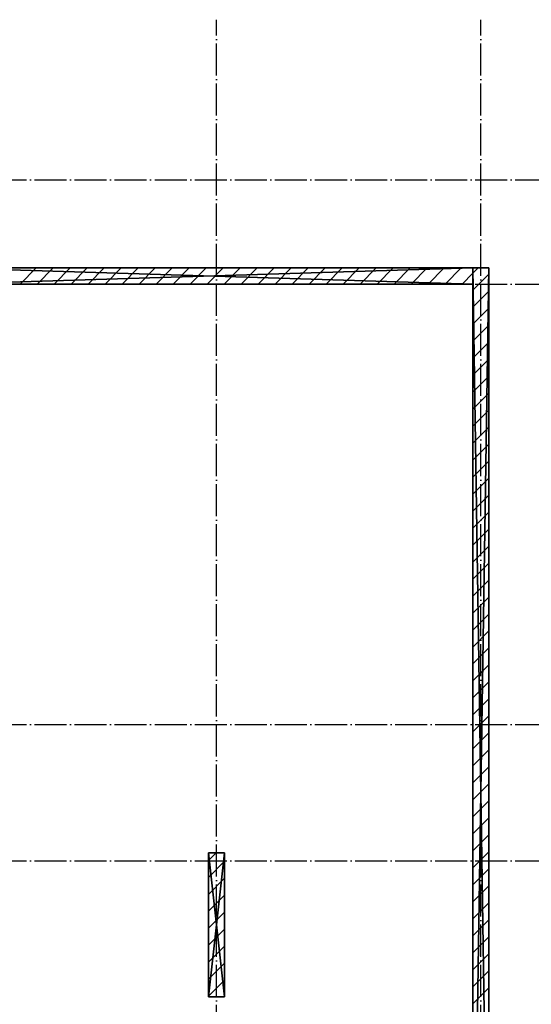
# Model space of a CAD drawing. Header units: millimetres. Extents: x 40580 to 559114, y -343730 to 81020.
# Tile 251 of 256: x 273328 to 279713, y -75586 to -63293. Entities that reach past the tile are written whole.
import ezdxf

# ---------------------------------------------------------------- set-up
doc = ezdxf.new("R2010")
doc.units = ezdxf.units.MM
doc.linetypes.add('______11', pattern=[500, 400, -50, 0, -50])
doc.linetypes.add('______5', pattern=[1100, 800, -100, 100, -100])
for name, color, linetype in [('_________1_', 7, 'Continuous'), ('____________', 7, 'Continuous'), ('___________________', 253, '______5')]:
    doc.layers.add(name, color=color, linetype=linetype)

msp = doc.modelspace()

# ---------------------------------------------------------------- linework, layer by layer
at = {"layer": '_________1_', "color": 253, "linetype": '______11'}
for p, q in [((275684.7, -73788.8), (275780.3, -73693.1)), ((275684.7, -74213.1), (275884.7, -74013.1)), ((275684.7, -74637.3), (275884.7, -74437.3)), ((275684.7, -75061.6), (275884.7, -74861.6)), ((275684.7, -75485.9), (275884.7, -75285.9))]:
    msp.add_line(p, q, dxfattribs=at)
at = {"layer": '_________1_', "color": 253, "linetype": '______5'}
for p, q in [((275684.7, -74000.9), (275884.7, -73800.9)), ((275684.7, -74425.2), (275884.7, -74225.2)), ((275684.7, -74849.5), (275884.7, -74649.5)), ((275684.7, -75273.7), (275884.7, -75073.7))]:
    msp.add_line(p, q, dxfattribs=at)
at = {"layer": '____________', "color": 253, "linetype": '______5'}
for p, q in [((273334.4, -66593.1), (273534.4, -66393.1)), ((273758.6, -66593.1), (273958.6, -66393.1)), ((274182.9, -66593.1), (274382.9, -66393.1)), ((274607.2, -66593.1), (274807.2, -66393.1)), ((275031.4, -66593.1), (275231.4, -66393.1)), ((275455.7, -66593.1), (275655.7, -66393.1)), ((275879.9, -66593.1), (276079.9, -66393.1)), ((276304.2, -66593.1), (276504.2, -66393.1)), ((276728.5, -66593.1), (276928.5, -66393.1)), ((277152.7, -66593.1), (277352.7, -66393.1)), ((277577, -66593.1), (277777, -66393.1)), ((278001.3, -66593.1), (278201.3, -66393.1)), ((278425.5, -66593.1), (278625.5, -66393.1)), ((278849.8, -66593.1), (278984.7, -66458.3)), ((278984.7, -66458.3), (279049.8, -66393.1)), ((278984.7, -66882.6), (279184.7, -66682.6)), ((278984.7, -67306.8), (279184.7, -67106.8)), ((278984.7, -67731.1), (279184.7, -67531.1)), ((278984.7, -68155.3), (279184.7, -67955.3)), ((278984.7, -68579.6), (279184.7, -68379.6)), ((278984.7, -69003.9), (279184.7, -68803.9)), ((278984.7, -69428.1), (279184.7, -69228.1)), ((278984.7, -69852.4), (279184.7, -69652.4)), ((278984.7, -70276.7), (279184.7, -70076.7)), ((278984.7, -70700.9), (279184.7, -70500.9)), ((278984.7, -71125.2), (279184.7, -70925.2)), ((278984.7, -71549.5), (279184.7, -71349.5)), ((278984.7, -71973.7), (279184.7, -71773.7)), ((278984.7, -72398), (279184.7, -72198)), ((278984.7, -72822.3), (279184.7, -72622.3)), ((278984.7, -73246.5), (279184.7, -73046.5)), ((278984.7, -73670.8), (279184.7, -73470.8)), ((278984.7, -74095), (279184.7, -73895)), ((278984.7, -74519.3), (279184.7, -74319.3)), ((278984.7, -74943.6), (279184.7, -74743.6)), ((278984.7, -75367.8), (279184.7, -75167.8))]:
    msp.add_line(p, q, dxfattribs=at)
at = {"layer": '____________', "color": 253, "linetype": '______11'}
for p, q in [((273546.5, -66593.1), (273746.5, -66393.1)), ((273970.8, -66593.1), (274170.8, -66393.1)), ((274395, -66593.1), (274595, -66393.1)), ((274819.3, -66593.1), (275019.3, -66393.1)), ((275243.5, -66593.1), (275443.5, -66393.1)), ((275667.8, -66593.1), (275867.8, -66393.1)), ((276092.1, -66593.1), (276292.1, -66393.1)), ((276516.3, -66593.1), (276716.3, -66393.1)), ((276940.6, -66593.1), (277140.6, -66393.1)), ((277364.9, -66593.1), (277564.9, -66393.1)), ((277789.1, -66593.1), (277989.1, -66393.1)), ((278213.4, -66593.1), (278413.4, -66393.1)), ((278637.7, -66593.1), (278837.7, -66393.1)), ((278984.7, -66670.4), (279184.7, -66470.4)), ((278984.7, -67094.7), (279184.7, -66894.7)), ((278984.7, -67519), (279184.7, -67319)), ((278984.7, -67943.2), (279184.7, -67743.2)), ((278984.7, -68367.5), (279184.7, -68167.5)), ((278984.7, -68791.7), (279184.7, -68591.7)), ((278984.7, -69216), (279184.7, -69016)), ((278984.7, -69640.3), (279184.7, -69440.3)), ((278984.7, -70064.5), (279184.7, -69864.5)), ((278984.7, -70488.8), (279184.7, -70288.8)), ((278984.7, -70913.1), (279184.7, -70713.1)), ((278984.7, -71337.3), (279184.7, -71137.3)), ((278984.7, -71761.6), (279184.7, -71561.6)), ((278984.7, -72185.9), (279184.7, -71985.9)), ((278984.7, -72610.1), (279184.7, -72410.1)), ((278984.7, -73034.4), (279184.7, -72834.4)), ((278984.7, -73458.6), (279184.7, -73258.6)), ((278984.7, -73882.9), (279184.7, -73682.9)), ((278984.7, -74307.2), (279184.7, -74107.2)), ((278984.7, -74731.4), (279184.7, -74531.4)), ((278984.7, -75155.7), (279184.7, -74955.7)), ((278984.7, -75580), (279184.7, -75380))]:
    msp.add_line(p, q, dxfattribs=at)
at = {"layer": '___________________', "color": 253, "linetype": '______11'}
for p, q in [((275784.7, -83493.1), (275784.7, -63293.1)), ((275784.7, -83493.1), (275784.7, -63293.1)), ((279084.7, -83493.1), (279084.7, -63293.1)), ((279084.7, -83493.1), (279084.7, -63293.1)), ((235004.7, -65293.1), (282084.7, -65293.1)), ((235004.7, -65293.1), (282084.7, -65293.1)), ((235004.7, -66593.1), (282084.7, -66593.1)), ((235004.7, -66593.1), (282084.7, -66593.1)), ((235004.7, -72093.1), (282084.7, -72093.1)), ((235004.7, -72093.1), (282084.7, -72093.1)), ((235004.7, -73793.1), (282084.7, -73793.1)), ((235004.7, -73793.1), (282084.7, -73793.1))]:
    msp.add_line(p, q, dxfattribs=at)

# ---------------------------------------------------------------- meshes
at = {"layer": '_________1_'}
mesh = msp.add_polyface(dxfattribs=at)
corners = [(275684.7, -73693.1, -3800), (275684.7, -75493.1, -3800), (275684.7, -75493.1, -350), (275684.7, -73693.1, -350)]
mesh.append_faces([[corners[k] for k in face] for face in [(1, 2, 0)]], dxfattribs={"vtx1": -1})
mesh.append_faces([[corners[k] for k in face] for face in [(2, 3, 0)]], dxfattribs={"vtx2": -1})
mesh = msp.add_polyface(dxfattribs=at)
corners = [(275884.7, -73693.1, -3800), (275684.7, -73693.1, -3800), (275684.7, -73693.1, -350), (275884.7, -73693.1, -350)]
mesh.append_faces([[corners[k] for k in face] for face in [(1, 2, 0)]], dxfattribs={"vtx1": -1})
mesh.append_faces([[corners[k] for k in face] for face in [(2, 3, 0)]], dxfattribs={"vtx2": -1})
mesh = msp.add_polyface(dxfattribs=at)
corners = [(275884.7, -73693.1, -350), (275684.7, -73693.1, -350), (275684.7, -75493.1, -350), (275884.7, -75493.1, -350)]
mesh.append_faces([[corners[k] for k in face] for face in [(1, 2, 0)]], dxfattribs={"vtx1": -1})
mesh.append_faces([[corners[k] for k in face] for face in [(2, 3, 0)]], dxfattribs={"vtx2": -1})
mesh = msp.add_polyface(dxfattribs=at)
corners = [(275684.7, -73693.1, -3800), (275884.7, -73693.1, -3800), (275884.7, -75493.1, -3800), (275684.7, -75493.1, -3800)]
mesh.append_faces([[corners[k] for k in face] for face in [(1, 2, 0)]], dxfattribs={"vtx1": -1})
mesh.append_faces([[corners[k] for k in face] for face in [(2, 3, 0)]], dxfattribs={"vtx2": -1})
mesh = msp.add_polyface(dxfattribs=at)
corners = [(275884.7, -75493.1, -3800), (275884.7, -73693.1, -3800), (275884.7, -73693.1, -350), (275884.7, -75493.1, -350)]
mesh.append_faces([[corners[k] for k in face] for face in [(1, 2, 0)]], dxfattribs={"vtx1": -1})
mesh.append_faces([[corners[k] for k in face] for face in [(2, 3, 0)]], dxfattribs={"vtx2": -1})
mesh = msp.add_polyface(dxfattribs=at)
corners = [(275684.7, -75493.1, -3800), (275884.7, -75493.1, -3800), (275884.7, -75493.1, -350), (275684.7, -75493.1, -350)]
mesh.append_faces([[corners[k] for k in face] for face in [(1, 2, 0)]], dxfattribs={"vtx1": -1})
mesh.append_faces([[corners[k] for k in face] for face in [(2, 3, 0)]], dxfattribs={"vtx2": -1})
at = {"layer": '____________', "color": 7, "linetype": 'Continuous'}
mesh = msp.add_polyface(dxfattribs=at)
corners = [(278984.7, -66393.1, -3800), (272394.7, -66393.1, -3800), (272394.7, -66393.1, -350), (278984.7, -66393.1, -350)]
mesh.append_faces([[corners[k] for k in face] for face in [(1, 2, 0)]], dxfattribs={"vtx1": -1, "color": 7})
mesh.append_faces([[corners[k] for k in face] for face in [(2, 3, 0)]], dxfattribs={"vtx2": -1, "color": 7})
mesh = msp.add_polyface(dxfattribs=at)
corners = [(278984.7, -66593.1, -350), (278984.7, -66393.1, -350), (272394.7, -66393.1, -350), (272394.7, -66593.1, -350)]
mesh.append_faces([[corners[k] for k in face] for face in [(1, 2, 0)]], dxfattribs={"vtx1": -1, "color": 7})
mesh.append_faces([[corners[k] for k in face] for face in [(2, 3, 0)]], dxfattribs={"vtx2": -1, "color": 7})
mesh = msp.add_polyface(dxfattribs=at)
corners = [(278984.7, -66393.1, -3800), (278984.7, -66593.1, -3800), (272394.7, -66593.1, -3800), (272394.7, -66393.1, -3800)]
mesh.append_faces([[corners[k] for k in face] for face in [(1, 2, 0)]], dxfattribs={"vtx1": -1, "color": 7})
mesh.append_faces([[corners[k] for k in face] for face in [(2, 3, 0)]], dxfattribs={"vtx2": -1, "color": 7})
mesh = msp.add_polyface(dxfattribs=at)
corners = [(278984.7, -66393.1, -3800), (278984.7, -79493.1, -3800), (278984.7, -79493.1, -350), (278984.7, -66393.1, -350)]
mesh.append_faces([[corners[k] for k in face] for face in [(1, 2, 0)]], dxfattribs={"vtx1": -1, "color": 7})
mesh.append_faces([[corners[k] for k in face] for face in [(2, 3, 0)]], dxfattribs={"vtx2": -1, "color": 7})
mesh = msp.add_polyface(dxfattribs=at)
corners = [(279184.7, -66393.1, -3800), (278984.7, -66393.1, -3800), (278984.7, -66393.1, -350), (279184.7, -66393.1, -350)]
mesh.append_faces([[corners[k] for k in face] for face in [(1, 2, 0)]], dxfattribs={"vtx1": -1, "color": 7})
mesh.append_faces([[corners[k] for k in face] for face in [(2, 3, 0)]], dxfattribs={"vtx2": -1, "color": 7})
mesh = msp.add_polyface(dxfattribs=at)
corners = [(278984.7, -79493.1, -350), (279184.7, -79493.1, -350), (279184.7, -66393.1, -350), (278984.7, -66393.1, -350)]
mesh.append_faces([[corners[k] for k in face] for face in [(1, 2, 0)]], dxfattribs={"vtx1": -1, "color": 7})
mesh.append_faces([[corners[k] for k in face] for face in [(2, 3, 0)]], dxfattribs={"vtx2": -1, "color": 7})
mesh = msp.add_polyface(dxfattribs=at)
corners = [(279184.7, -79493.1, -3800), (278984.7, -79493.1, -3800), (278984.7, -66393.1, -3800), (279184.7, -66393.1, -3800)]
mesh.append_faces([[corners[k] for k in face] for face in [(1, 2, 0)]], dxfattribs={"vtx1": -1, "color": 7})
mesh.append_faces([[corners[k] for k in face] for face in [(2, 3, 0)]], dxfattribs={"vtx2": -1, "color": 7})
mesh = msp.add_polyface(dxfattribs=at)
corners = [(278984.7, -66593.1, -3800), (278984.7, -66393.1, -3800), (278984.7, -66393.1, -350), (278984.7, -66593.1, -350)]
mesh.append_faces([[corners[k] for k in face] for face in [(1, 2, 0)]], dxfattribs={"vtx1": -1, "color": 7})
mesh.append_faces([[corners[k] for k in face] for face in [(2, 3, 0)]], dxfattribs={"vtx2": -1, "color": 7})
mesh = msp.add_polyface(dxfattribs=at)
corners = [(279184.7, -79493.1, -3800), (279184.7, -66393.1, -3800), (279184.7, -66393.1, -350), (279184.7, -79493.1, -350)]
mesh.append_faces([[corners[k] for k in face] for face in [(1, 2, 0)]], dxfattribs={"vtx1": -1, "color": 7})
mesh.append_faces([[corners[k] for k in face] for face in [(2, 3, 0)]], dxfattribs={"vtx2": -1, "color": 7})
mesh = msp.add_polyface(dxfattribs=at)
corners = [(272394.7, -66593.1, -3800), (278984.7, -66593.1, -3800), (278984.7, -66593.1, -350), (272394.7, -66593.1, -350)]
mesh.append_faces([[corners[k] for k in face] for face in [(1, 2, 0)]], dxfattribs={"vtx1": -1, "color": 7})
mesh.append_faces([[corners[k] for k in face] for face in [(2, 3, 0)]], dxfattribs={"vtx2": -1, "color": 7})

doc.saveas('drawing.dxf')
